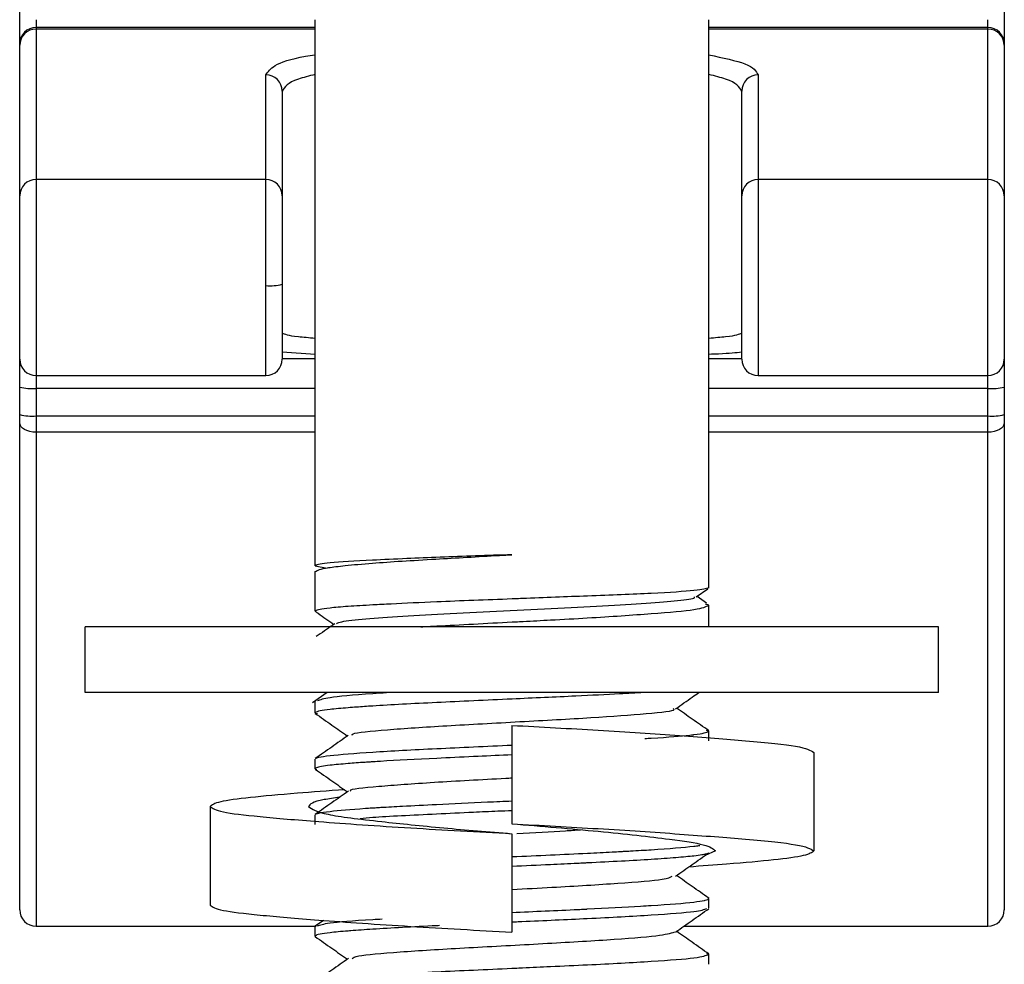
# Model space of a CAD drawing. Header units: millimetres. Extents: x -266 to 166, y -697 to -168.
# Tile 2 of 23: x -100 to -70, y -668 to -639. Entities that reach past the tile are written whole.
import ezdxf

# ---------------------------------------------------------------- set-up
doc = ezdxf.new("R2010")
doc.units = ezdxf.units.MM

msp = doc.modelspace()

# ---------------------------------------------------------------- linework, layer by layer
at = {"color": 7, "linetype": 'Continuous', "lineweight": 25}
for p, q in [((-100.471, -665.921), (-100.471, -605.947)), ((-70.471, -605.947), (-70.471, -665.921)), ((-99.971, -638.802), (-99.971, -666.421)), ((-91.471, -655.439), (-91.471, -638.802)), ((-79.471, -656.114), (-79.471, -638.802)), ((-70.971, -666.421), (-70.971, -638.802)), ((-91.471, -639.039), (-99.971, -639.039)), ((-91.471, -639.088), (-99.971, -639.088)), ((-70.971, -639.039), (-79.471, -639.039)), ((-70.971, -639.088), (-79.471, -639.088)), ((-92.971, -649.643), (-92.971, -640.485)), ((-77.971, -640.485), (-77.971, -649.643)), ((-92.471, -640.98), (-92.471, -649.143)), ((-78.471, -649.143), (-78.471, -640.98)), ((-92.971, -643.672), (-99.971, -643.672)), ((-70.971, -643.672), (-77.971, -643.672)), ((-91.471, -648.999), (-92.471, -648.936)), ((-92.471, -649.124), (-91.471, -649.124)), ((-79.471, -649.124), (-78.471, -649.124)), ((-99.971, -649.643), (-92.971, -649.643)), ((-77.971, -649.643), (-70.971, -649.643)), ((-91.471, -650.037), (-99.971, -650.037)), ((-70.971, -650.037), (-79.471, -650.037)), ((-99.971, -650.876), (-91.471, -650.876)), ((-79.471, -650.876), (-70.971, -650.876)), ((-91.471, -651.373), (-99.971, -651.373)), ((-70.971, -651.373), (-79.471, -651.373)), ((-91.471, -655.439), (-91.099, -655.508)), ((-91.471, -656.817), (-91.471, -655.614)), ((-79.856, -656.389), (-79.508, -656.145)), ((-79.545, -656.575), (-79.833, -656.373)), ((-79.471, -656.639), (-79.571, -656.612)), ((-79.471, -657.302), (-79.471, -656.639)), ((-98.471, -659.302), (-98.471, -657.302)), ((-72.471, -657.302), (-98.471, -657.302)), ((-72.471, -659.302), (-72.471, -657.302)), ((-72.471, -659.302), (-98.471, -659.302)), ((-91.106, -659.302), (-91.55, -659.614)), ((-91.471, -659.927), (-91.471, -659.569)), ((-91.471, -659.927), (-91.396, -659.944)), ((-85.471, -660.302), (-85.471, -663.302)), ((-79.471, -660.477), (-79.54, -660.461)), ((-79.471, -660.776), (-79.471, -660.477)), ((-76.271, -661.127), (-76.271, -664.127)), ((-91.471, -661.626), (-91.471, -661.327)), ((-91.471, -661.626), (-91.432, -661.644)), ((-94.671, -662.777), (-94.671, -665.777)), ((-91.471, -663.325), (-91.471, -663.028)), ((-85.471, -663.602), (-85.471, -666.602)), ((-79.271, -664.127), (-79.588, -664.267)), ((-79.471, -665.578), (-79.508, -665.561)), ((-79.471, -665.876), (-79.471, -665.578)), ((-91.219, -666.243), (-91.467, -666.416)), ((-99.971, -666.421), (-91.442, -666.421)), ((-91.471, -666.727), (-91.471, -666.427)), ((-80.234, -666.421), (-70.971, -666.421)), ((-79.471, -667.277), (-79.544, -667.26)), ((-79.471, -667.576), (-79.471, -667.277))]:
    msp.add_line(p, q, dxfattribs=at)
at = {"color": 7, "linetype": 'Continuous', "lineweight": 25, "flags": 128}
for points in [[(-99.971, -651.373), (-100.069, -651.367), (-100.162, -651.35), (-100.249, -651.323), (-100.325, -651.287), (-100.387, -651.243), (-100.433, -651.192), (-100.461, -651.138), (-100.471, -651.081)], [(-70.471, -651.081), (-70.481, -651.138), (-70.509, -651.192), (-70.555, -651.243), (-70.617, -651.287), (-70.693, -651.323), (-70.78, -651.35), (-70.873, -651.367), (-70.971, -651.373)]]:
    msp.add_lwpolyline(points, dxfattribs=at)
at = {"color": 7, "linetype": 'Continuous', "lineweight": 25}
for centre, radius, start, end in [((-99.971, -639.539), 0.5, 90, 180), ((-99.973, -639.585), 0.498, 89.7212, 179.7185), ((-70.971, -639.539), 0.5, 360, 90), ((-70.969, -639.585), 0.498, 0.2815, 90.2788), ((-92.969, -640.982), 0.498, 0.2815, 90.2788), ((-77.973, -640.982), 0.498, 89.7212, 179.7185), ((-99.973, -644.17), 0.498, 89.7212, 179.7185), ((-92.969, -644.17), 0.498, 0.2815, 90.2788), ((-77.973, -644.17), 0.498, 89.7212, 179.7185), ((-70.969, -644.17), 0.498, 0.2815, 90.2788), ((-92.847, -645.437), 1.472, 265.1662, 284.7959), ((-99.971, -649.143), 0.5, 180, 270), ((-92.971, -649.143), 0.5, 270, 0), ((-77.971, -649.143), 0.5, 180, 270), ((-70.971, -649.143), 0.5, 270, 0), ((-100.095, -648.57), 1.472, 255.2041, 274.8338), ((-70.847, -648.57), 1.472, 265.1662, 284.7959), ((-100.095, -649.409), 1.472, 255.2041, 274.8338), ((-70.847, -649.409), 1.472, 265.1662, 284.7959), ((-99.971, -665.921), 0.5, 180, 270), ((-70.971, -665.921), 0.5, 270, 0)]:
    msp.add_arc(centre, radius, start, end, dxfattribs=at)
for points, knots in [([(-92.971, -640.485), (-92.907, -640.389), (-92.774, -640.19), (-92.177, -639.976), (-91.57, -639.885), (-91.471, -639.87)], [0, 0, 0, 0, 0.437696, 0.90877, 1, 1, 1, 1]), ([(-79.471, -639.872), (-79.048, -639.961), (-78.162, -640.146), (-78.037, -640.369), (-77.971, -640.485)], [0, 0, 0, 0, 0.478131, 1, 1, 1, 1]), ([(-91.471, -640.473), (-91.655, -640.518), (-92.283, -640.673), (-92.393, -640.853), (-92.471, -640.98)], [0, 0, 0, 0, 0.293883, 1, 1, 1, 1]), ([(-78.471, -640.98), (-78.549, -640.853), (-78.659, -640.673), (-79.287, -640.518), (-79.471, -640.473)], [0, 0, 0, 0, 0.7061155, 1, 1, 1, 1]), ([(-92.471, -648.344), (-92.393, -648.383), (-92.283, -648.439), (-91.655, -648.486), (-91.471, -648.5)], [0, 0, 0, 0, 0.70638, 1, 1, 1, 1]), ([(-79.471, -648.5), (-79.287, -648.486), (-78.659, -648.439), (-78.549, -648.383), (-78.471, -648.344)], [0, 0, 0, 0, 0.293618, 1, 1, 1, 1]), ([(-78.471, -648.933), (-78.65, -648.952), (-78.874, -648.977), (-79.371, -648.995), (-79.471, -648.999)], [0, 0, 0, 0, 0.799183, 1, 1, 1, 1]), ([(-91.471, -655.614), (-91.393, -655.576), (-91.276, -655.518), (-90.547, -655.43), (-89.552, -655.338), (-87.944, -655.244), (-86.389, -655.153), (-85.598, -655.109), (-85.471, -655.102)], [0, 0, 0, 0, 0.236292, 0.356976, 0.499564, 0.747031, 0.959289, 1, 1, 1, 1]), ([(-85.471, -655.102), (-86.218, -655.127), (-87.346, -655.164), (-88.751, -655.223), (-90.009, -655.284), (-91.085, -655.343), (-91.453, -655.405), (-91.469, -655.435), (-91.471, -655.439)], [0, 0, 0, 0, 0.237098, 0.358046, 0.50108, 0.747643, 0.960678, 1, 1, 1, 1]), ([(-79.471, -656.114), (-79.561, -656.14), (-79.742, -656.191), (-81.13, -656.287), (-83.025, -656.355), (-84.555, -656.416), (-85.333, -656.446), (-85.438, -656.45), (-86.247, -656.481), (-87.581, -656.53), (-88.946, -656.595), (-89.831, -656.639), (-90.488, -656.679), (-91.254, -656.743), (-91.384, -656.787), (-91.471, -656.817)], [0, 0, 0, 0, 0.124926, 0.249741, 0.374485, 0.482793, 0.494808, 0.499009, 0.499494, 0.62426, 0.709707, 0.749637, 0.812383, 0.875174, 1, 1, 1, 1]), ([(-90.814, -657.204), (-90.793, -657.187), (-90.74, -657.142), (-90.095, -657.071), (-89.014, -656.989), (-87.576, -656.907), (-85.946, -656.825), (-84.259, -656.742), (-82.673, -656.66), (-81.312, -656.578), (-80.374, -656.496), (-79.885, -656.433), (-79.907, -656.398), (-79.913, -656.389)], [0, 0, 0, 0, 0.061796, 0.161196, 0.260904, 0.360867, 0.461161, 0.561759, 0.662808, 0.764216, 0.866127, 0.968487, 1, 1, 1, 1]), ([(-88.252, -657.302), (-88.091, -657.292), (-87.251, -657.245), (-86.237, -657.192), (-85.422, -657.149), (-85.309, -657.143), (-84.929, -657.124), (-84.184, -657.085), (-82.786, -657.009), (-81.13, -656.891), (-79.742, -656.775), (-79.561, -656.684), (-79.471, -656.639)], [0, 0, 0, 0, 0.044987, 0.235672, 0.238738, 0.24436, 0.263271, 0.331711, 0.427369, 0.618127, 0.809037, 1, 1, 1, 1]), ([(-91.471, -656.817), (-91.471, -656.817), (-91.471, -656.819), (-91.47, -656.823), (-91.466, -656.826), (-91.463, -656.829)], [0, 0, 0, 0, 0.110643, 0.325286, 1, 1, 1, 1]), ([(-91.463, -656.829), (-91.435, -656.849), (-91.247, -656.98), (-91.06, -657.112), (-90.9, -657.224)], [0, 0, 0, 0, 0.148614, 1, 1, 1, 1]), ([(-90.871, -657.204), (-91.039, -657.322), (-91.227, -657.454), (-91.415, -657.586), (-91.434, -657.599)], [0, 0, 0, 0, 0.8960775, 1, 1, 1, 1]), ([(-81.457, -659.302), (-81.696, -659.316), (-82.307, -659.351), (-83.658, -659.42), (-85.591, -659.504), (-87.826, -659.609), (-89.371, -659.688), (-90.148, -659.743), (-90.608, -659.778), (-91.166, -659.829), (-91.45, -659.885), (-91.468, -659.92), (-91.471, -659.927)], [0, 0, 0, 0, 0.068675, 0.176372, 0.31914, 0.489091, 0.659052, 0.712427, 0.744217, 0.829779, 0.968962, 1, 1, 1, 1]), ([(-91.387, -659.547), (-91.303, -659.514), (-91.115, -659.44), (-90.242, -659.36), (-89.435, -659.31), (-89.29, -659.302)], [0, 0, 0, 0, 0.401418, 0.892766, 1, 1, 1, 1]), ([(-80.485, -659.797), (-80.317, -659.679), (-80.081, -659.514), (-79.846, -659.348), (-79.779, -659.302)], [0, 0, 0, 0, 0.715981, 1, 1, 1, 1]), ([(-91.467, -659.938), (-91.298, -660.056), (-90.971, -660.286), (-90.644, -660.515), (-90.485, -660.626)], [0, 0, 0, 0, 0.515278, 1, 1, 1, 1]), ([(-90.333, -660.607), (-90.342, -660.591), (-90.374, -660.533), (-89.363, -660.435), (-87.532, -660.312), (-85.228, -660.189), (-82.967, -660.066), (-81.298, -659.943), (-80.46, -659.853), (-80.549, -659.805), (-80.563, -659.797)], [0, 0, 0, 0, 0.060735, 0.212688, 0.364665, 0.516612, 0.668529, 0.820489, 0.972465, 1, 1, 1, 1]), ([(-79.474, -660.467), (-79.642, -660.348), (-79.97, -660.119), (-80.297, -659.889), (-80.457, -659.777)], [0, 0, 0, 0, 0.514274, 1, 1, 1, 1]), ([(-85.471, -660.302), (-84.585, -660.35), (-82.783, -660.448), (-80.297, -660.612), (-78.171, -660.781), (-76.594, -660.936), (-76.38, -661.062), (-76.271, -661.127)], [0, 0, 0, 0, 0.184023, 0.374483, 0.563144, 0.777322, 1, 1, 1, 1]), ([(-81.424, -660.7), (-81.358, -660.697), (-80.719, -660.663), (-80.304, -660.624), (-79.982, -660.59), (-79.942, -660.586), (-79.931, -660.585), (-79.629, -660.55), (-79.55, -660.513), (-79.471, -660.477)], [0, 0, 0, 0, 0.047886, 0.461965, 0.507364, 0.519388, 0.523735, 0.524295, 1, 1, 1, 1]), ([(-90.458, -660.607), (-90.627, -660.725), (-90.963, -660.962), (-91.3, -661.198), (-91.469, -661.316)], [0, 0, 0, 0, 0.499927, 1, 1, 1, 1]), ([(-91.458, -661.311), (-91.457, -661.31), (-91.449, -661.297), (-91.346, -661.268), (-90.941, -661.204), (-89.822, -661.115), (-87.826, -661.008), (-86.255, -660.938), (-85.471, -660.903)], [0, 0, 0, 0, 0.008694, 0.091697, 0.221632, 0.4812, 0.740877, 1, 1, 1, 1]), ([(-85.471, -661.201), (-85.471, -661.201), (-85.81, -661.216), (-86.211, -661.235), (-86.98, -661.27), (-88.051, -661.318), (-89.057, -661.372), (-89.626, -661.408), (-89.713, -661.414), (-89.746, -661.416), (-89.826, -661.421), (-90.085, -661.438), (-90.545, -661.471), (-91.115, -661.525), (-91.432, -661.58), (-91.462, -661.615), (-91.471, -661.626)], [0, 0, 0, 0, 0.000095, 0.110203, 0.125188, 0.250104, 0.464559, 0.495913, 0.499491, 0.503585, 0.510994, 0.535759, 0.625009, 0.7498, 0.920607, 1, 1, 1, 1]), ([(-91.464, -661.639), (-91.295, -661.757), (-90.969, -661.986), (-90.643, -662.215), (-90.485, -662.326)], [0, 0, 0, 0, 0.516135, 1, 1, 1, 1]), ([(-90.375, -662.304), (-90.388, -662.297), (-90.471, -662.248), (-89.614, -662.158), (-87.944, -662.035), (-86.335, -661.949), (-85.535, -661.905), (-85.471, -661.901)], [0, 0, 0, 0, 0.05716, 0.362716, 0.668179, 0.973658, 1, 1, 1, 1]), ([(-90.573, -662.264), (-91.071, -662.3), (-92.218, -662.384), (-93.512, -662.501), (-94.486, -662.631), (-94.609, -662.727), (-94.671, -662.777)], [0, 0, 0, 0, 0.201675, 0.46467, 0.727664, 1, 1, 1, 1]), ([(-90.454, -662.304), (-90.622, -662.423), (-90.959, -662.659), (-91.296, -662.895), (-91.464, -663.014)], [0, 0, 0, 0, 0.499932, 1, 1, 1, 1]), ([(-90.727, -662.496), (-90.894, -662.519), (-91.55, -662.607), (-91.619, -662.704), (-91.671, -662.777)], [0, 0, 0, 0, 0.254191, 1, 1, 1, 1]), ([(-91.443, -663.008), (-91.438, -663.003), (-91.43, -662.993), (-91.388, -662.981), (-91.294, -662.958), (-90.969, -662.91), (-90.335, -662.856), (-89.798, -662.82), (-89.712, -662.814), (-89.679, -662.812), (-89.598, -662.807), (-89.32, -662.79), (-88.726, -662.757), (-87.656, -662.703), (-86.506, -662.647), (-85.719, -662.614), (-85.472, -662.603), (-85.471, -662.603)], [0, 0, 0, 0, 0.041886, 0.068899, 0.084498, 0.215668, 0.440066, 0.472967, 0.476658, 0.480949, 0.488685, 0.514495, 0.607394, 0.738335, 0.917004, 0.999722, 1, 1, 1, 1]), ([(-94.671, -662.777), (-94.592, -662.832), (-94.437, -662.94), (-93.234, -663.08), (-91.324, -663.241), (-88.648, -663.428), (-86.519, -663.544), (-85.471, -663.602)], [0, 0, 0, 0, 0.189753, 0.37206, 0.558109, 0.782503, 1, 1, 1, 1]), ([(-91.671, -662.777), (-91.553, -662.857), (-91.318, -663.015), (-89.655, -663.213), (-87.616, -663.428), (-86.178, -663.544), (-85.471, -663.602)], [0, 0, 0, 0, 0.28149, 0.556998, 0.781984, 1, 1, 1, 1]), ([(-85.471, -662.902), (-85.471, -662.902), (-85.613, -662.908), (-86.01, -662.925), (-86.789, -662.96), (-88.14, -663.024), (-89.446, -663.088), (-89.975, -663.134), (-90.094, -663.145)], [0, 0, 0, 0, 0.000187, 0.080281, 0.218755, 0.437976, 0.873089, 1, 1, 1, 1]), ([(-85.471, -663.302), (-84.565, -663.376), (-82.737, -663.527), (-80.707, -663.759), (-79.49, -663.935), (-79.345, -664.062), (-79.271, -664.127)], [0, 0, 0, 0, 0.278413, 0.562057, 0.776734, 1, 1, 1, 1]), ([(-85.471, -663.302), (-84.585, -663.35), (-82.783, -663.448), (-80.297, -663.612), (-78.171, -663.781), (-76.594, -663.936), (-76.38, -664.062), (-76.271, -664.127)], [0, 0, 0, 0, 0.184023, 0.374483, 0.563144, 0.777322, 1, 1, 1, 1]), ([(-85.321, -663.593), (-84.803, -663.566), (-84.095, -663.529), (-83.535, -663.492), (-83.386, -663.482)], [0, 0, 0, 0, 0.732743, 1, 1, 1, 1]), ([(-85.471, -664.302), (-85.47, -664.302), (-84.689, -664.267), (-83.611, -664.22), (-82.571, -664.166), (-82.239, -664.148), (-82.137, -664.142), (-82.098, -664.14), (-82.005, -664.135), (-81.696, -664.118), (-80.833, -664.069), (-80.161, -664.011), (-79.804, -663.968), (-79.76, -663.961), (-79.752, -663.959)], [0, 0, 0, 0, 0.000215, 0.309785, 0.421354, 0.460429, 0.464948, 0.469963, 0.47912, 0.509859, 0.620953, 0.930242, 0.987239, 1, 1, 1, 1]), ([(-79.512, -664.194), (-79.526, -664.206), (-79.55, -664.225), (-79.707, -664.254), (-79.959, -664.288), (-80.451, -664.334), (-81.446, -664.408), (-82.457, -664.458), (-83.187, -664.494), (-83.217, -664.496), (-83.313, -664.501), (-83.671, -664.518), (-84.396, -664.554), (-85.086, -664.583), (-85.47, -664.601), (-85.471, -664.601)], [0, 0, 0, 0, 0.08471, 0.132775, 0.216005, 0.346483, 0.477716, 0.738052, 0.739291, 0.741459, 0.748577, 0.773948, 0.869153, 0.999762, 1, 1, 1, 1]), ([(-80.488, -664.899), (-80.32, -664.78), (-79.983, -664.544), (-79.647, -664.308), (-79.478, -664.189)], [0, 0, 0, 0, 0.499932, 1, 1, 1, 1]), ([(-76.271, -664.127), (-76.333, -664.176), (-76.455, -664.272), (-77.433, -664.402), (-78.645, -664.513), (-79.69, -664.589), (-80.089, -664.618)], [0, 0, 0, 0, 0.283509, 0.557294, 0.831079, 1, 1, 1, 1]), ([(-85.471, -665.302), (-85.06, -665.279), (-83.889, -665.216), (-82.155, -665.112), (-80.786, -665), (-80.646, -664.928), (-80.587, -664.898)], [0, 0, 0, 0, 0.164713, 0.469763, 0.77479, 1, 1, 1, 1]), ([(-79.476, -665.566), (-79.645, -665.447), (-79.972, -665.218), (-80.299, -664.988), (-80.458, -664.877)], [0, 0, 0, 0, 0.515115, 1, 1, 1, 1]), ([(-85.471, -666.002), (-85.471, -666.002), (-84.804, -665.971), (-84.026, -665.937), (-83.302, -665.903), (-83.209, -665.898), (-83.184, -665.897), (-82.589, -665.869), (-81.906, -665.831), (-80.762, -665.761), (-80.03, -665.705), (-79.678, -665.65), (-79.514, -665.614), (-79.491, -665.595), (-79.471, -665.578)], [0, 0, 0, 0, 0.0000398, 0.2173377, 0.241095, 0.2473102, 0.2494937, 0.2497495, 0.45307, 0.4997304, 0.7491728, 0.8596057, 0.8745299, 1, 1, 1, 1]), ([(-94.671, -665.777), (-94.592, -665.832), (-94.437, -665.94), (-93.234, -666.08), (-91.324, -666.241), (-88.648, -666.428), (-86.519, -666.544), (-85.471, -666.602)], [0, 0, 0, 0, 0.189753, 0.37206, 0.558109, 0.782503, 1, 1, 1, 1]), ([(-79.549, -665.894), (-79.628, -665.923), (-79.803, -665.987), (-81.135, -666.089), (-83.027, -666.19), (-84.563, -666.26), (-85.337, -666.294), (-85.438, -666.299), (-85.464, -666.3), (-85.471, -666.3)], [0, 0, 0, 0, 0.216364, 0.477446, 0.73871, 0.966168, 0.991172, 0.997734, 1, 1, 1, 1]), ([(-80.486, -666.598), (-80.318, -666.479), (-79.981, -666.243), (-79.644, -666.007), (-79.476, -665.889)], [0, 0, 0, 0, 0.499938, 1, 1, 1, 1]), ([(-91.4, -666.411), (-91.313, -666.381), (-91.121, -666.314), (-90.28, -666.246), (-89.524, -666.205), (-89.428, -666.2)], [0, 0, 0, 0, 0.424466, 0.926934, 1, 1, 1, 1]), ([(-87.678, -666.403), (-87.709, -666.405), (-88.471, -666.441), (-89.455, -666.492), (-90.213, -666.548), (-90.656, -666.583), (-91.183, -666.631), (-91.447, -666.685), (-91.471, -666.721), (-91.471, -666.726), (-91.471, -666.727)], [0, 0, 0, 0, 0.013551, 0.341443, 0.486874, 0.506724, 0.671069, 0.953689, 0.995179, 1, 1, 1, 1]), ([(-90.336, -667.405), (-90.305, -667.379), (-90.224, -667.312), (-88.968, -667.204), (-86.98, -667.081), (-84.637, -666.958), (-82.499, -666.835), (-80.911, -666.714), (-80.643, -666.635), (-80.514, -666.596)], [0, 0, 0, 0, 0.0964212, 0.248549, 0.4007186, 0.5529042, 0.7050537, 0.8571838, 1, 1, 1, 1]), ([(-79.475, -667.266), (-79.644, -667.148), (-79.971, -666.918), (-80.298, -666.688), (-80.457, -666.577)], [0, 0, 0, 0, 0.5148213, 1, 1, 1, 1]), ([(-91.471, -666.727), (-91.471, -666.727), (-91.471, -666.729), (-91.469, -666.734), (-91.47, -666.739), (-91.458, -666.743), (-91.456, -666.743)], [0, 0, 0, 0, 0.100258, 0.283151, 0.896808, 1, 1, 1, 1]), ([(-91.467, -666.738), (-91.299, -666.856), (-90.971, -667.086), (-90.644, -667.315), (-90.486, -667.427)], [0, 0, 0, 0, 0.51479, 1, 1, 1, 1]), ([(-91.471, -668.127), (-91.471, -668.126), (-91.471, -668.124), (-91.469, -668.119), (-91.455, -668.103), (-91.361, -668.07), (-91.01, -668.016), (-90.41, -667.96), (-89.63, -667.909), (-88.826, -667.863), (-87.442, -667.789), (-86.25, -667.739), (-85.459, -667.703), (-85.427, -667.701), (-85.323, -667.696), (-84.94, -667.679), (-84.19, -667.643), (-82.785, -667.579), (-81.128, -667.489), (-79.741, -667.385), (-79.561, -667.313), (-79.471, -667.277)], [0, 0, 0, 0, 0.002079, 0.005798, 0.018157, 0.062521, 0.125333, 0.210774, 0.250481, 0.313239, 0.375724, 0.50043, 0.501042, 0.502097, 0.505533, 0.517711, 0.56326, 0.625915, 0.750691, 0.875369, 1, 1, 1, 1]), ([(-90.455, -667.405), (-90.623, -667.523), (-90.96, -667.76), (-91.297, -667.996), (-91.465, -668.114)], [0, 0, 0, 0, 0.4999321, 1, 1, 1, 1])]:
    msp.add_open_spline(points, degree=3, knots=knots, dxfattribs=at)

doc.saveas('drawing.dxf')
